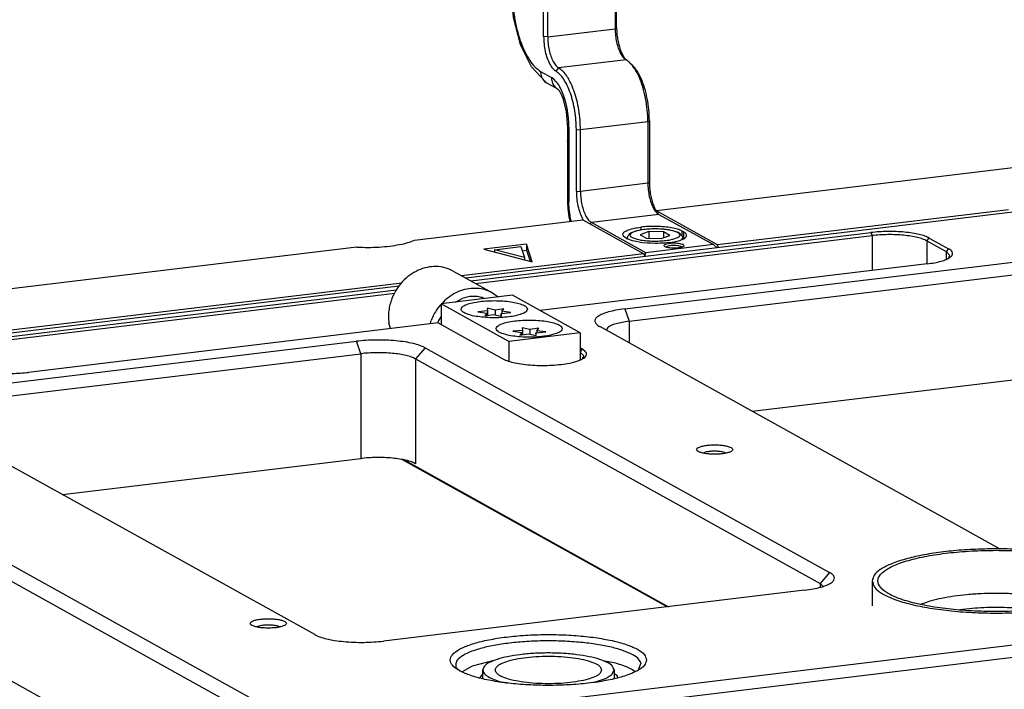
# Model space of a CAD drawing. Header units: inches. Extents: x -399 to 442, y -299 to 295.
# Tile 103 of 138: x 189 to 265, y 131 to 183. Entities that reach past the tile are written whole.
import ezdxf

# ---------------------------------------------------------------- set-up
doc = ezdxf.new("R2010")
doc.units = ezdxf.units.IN

# ---------------------------------------------------------------- blocks, each defined once
blk = doc.blocks.new('N2390-20305_plate__301', base_point=(133.244, 193.193))
at = {"color": 7, "linetype": 'Continuous'}
for p, q in [((372.356, 218.828), (297.903, 209.843)), ((297.891, 209.823), (297.903, 209.843)), ((303.819, 206.559), (297.903, 209.843)), ((331.983, 209.958), (303.819, 206.559)), ((274.481, 207.016), (290.788, 208.984)), ((290.788, 208.984), (296.705, 205.7)), ((268.894, 206.342), (222.566, 200.75)), ((285.316, 206.624), (281.215, 206.13)), ((281.215, 206.13), (285.892, 204.919)), ((282.245, 206.083), (284.793, 206.39)), ((285.151, 205.331), (282.245, 206.083)), ((282.245, 206.083), (282.245, 205.863)), ((284.793, 206.39), (285.151, 205.331)), ((284.925, 205.998), (285.316, 206.045)), ((285.316, 206.624), (285.316, 206.045)), ((285.892, 204.919), (285.316, 206.624)), ((285.316, 206.045), (285.677, 204.975)), ((303.916, 206.285), (303.819, 206.559)), ((296.705, 205.7), (279.045, 203.569)), ((285.151, 205.331), (285.151, 205.111)), ((296.705, 205.7), (296.801, 205.426)), ((273.253, 202.87), (229.389, 197.576))]:
    blk.add_line(p, q, dxfattribs=at)
blk.add_open_spline([(268.894, 206.342), (269.258, 206.329), (269.985, 206.305), (271.059, 206.342), (272.082, 206.429), (273.01, 206.573), (273.809, 206.749), (274.273, 206.934), (274.481, 207.016)], degree=3, knots=[0, 0, 0, 0, 1.09222, 2.180593, 3.220986, 4.171849, 4.996756, 5.66756, 5.66756, 5.66756, 5.66756], dxfattribs=at)
blk = doc.blocks.new('N2390-20305__302', base_point=(133.244, 193.193))
blk.add_blockref('N2390-20305_plate__301', (133.244, 193.193))
blk = doc.blocks.new('N2390-60305__303', base_point=(133.244, 185.122))
blk.add_blockref('N2390-20305__302', (133.244, 193.193))
blk = doc.blocks.new('0515-2034_M3x12_2__308', base_point=(280.618, 199.67))
at = {"color": 7, "linetype": 'Continuous'}
for p, q in [((282.281, 200.252), (281.535, 200.421)), ((281.535, 200.421), (281.556, 200.164)), ((283.129, 200.385), (282.281, 200.252)), ((282.281, 200.252), (282.281, 199.807)), ((282.937, 200.133), (283.129, 200.385)), ((281.556, 200.164), (280.618, 200.081)), ((280.618, 200.081), (281.486, 199.958)), ((281.486, 199.958), (281.294, 199.706)), ((281.294, 199.706), (282.142, 199.839)), ((281.486, 199.958), (281.486, 199.736)), ((281.556, 200.164), (281.556, 199.747)), ((282.142, 199.839), (282.888, 199.67)), ((282.867, 199.927), (283.805, 200.009)), ((282.888, 199.67), (282.867, 199.927)), ((282.867, 199.927), (282.867, 199.675)), ((283.805, 200.009), (282.937, 200.133)), ((282.937, 200.133), (282.937, 199.933))]:
    blk.add_line(p, q, dxfattribs=at)
blk = doc.blocks.new('0515-2034_M3x12_1__309', base_point=(283.999, 197.793))
at = {"color": 7, "linetype": 'Continuous'}
for p, q in [((284.937, 198.288), (283.999, 198.205)), ((285.662, 198.375), (284.916, 198.544)), ((284.916, 198.544), (284.937, 198.288)), ((284.937, 198.288), (284.937, 197.871)), ((286.51, 198.508), (285.662, 198.375)), ((285.662, 198.375), (285.662, 197.931)), ((286.318, 198.256), (286.51, 198.508)), ((283.999, 198.205), (284.867, 198.081)), ((284.867, 198.081), (284.675, 197.83)), ((284.675, 197.83), (285.523, 197.962)), ((284.867, 198.081), (284.867, 197.86)), ((285.523, 197.962), (286.269, 197.793)), ((286.248, 198.05), (287.186, 198.133)), ((286.269, 197.793), (286.248, 198.05)), ((286.248, 198.05), (286.248, 197.798)), ((287.186, 198.133), (286.318, 198.256)), ((286.318, 198.256), (286.318, 198.056))]:
    blk.add_line(p, q, dxfattribs=at)
blk = doc.blocks.new('screws__310', base_point=(186.796, 197.793))
for name, p in [('0515-2034_M3x12_2__308', (280.618, 199.67)), ('0515-2034_M3x12_1__309', (283.999, 197.793))]:
    blk.add_blockref(name, p)
blk = doc.blocks.new('6960-0041_1__314', base_point=(281.102, 164.081))
at = {"color": 7, "linetype": 'Continuous'}
for p, q in [((281.102, 164.591), (281.102, 165.43)), ((293.61, 165.029), (293.802, 165.43)), ((293.802, 165.43), (293.802, 164.615)), ((282.634, 164.359), (283.486, 164.164)), ((291.921, 164.264), (292.963, 164.614))]:
    blk.add_line(p, q, dxfattribs=at)
for points, knots in [([(293.802, 165.43), (293.76, 165.56), (293.656, 165.88), (293.099, 166.197), (292.358, 166.498), (291.353, 166.742), (290.167, 166.931), (288.843, 167.047), (287.452, 167.087), (286.06, 167.047), (284.736, 166.931), (283.551, 166.742), (282.546, 166.498), (281.804, 166.197), (281.248, 165.88), (281.144, 165.56), (281.102, 165.43)], [0, 0, 0, 0, 0.398865, 0.983015, 1.801203, 2.839804, 4.05962, 5.407267, 6.820875, 8.234484, 9.582131, 10.801947, 11.840547, 12.658736, 13.242885, 13.64175, 13.64175, 13.64175, 13.64175]), ([(292.602, 165.43), (292.561, 165.544), (292.46, 165.83), (291.94, 166.096), (291.252, 166.351), (290.326, 166.55), (289.247, 166.693), (288.061, 166.766), (286.842, 166.766), (285.657, 166.693), (284.575, 166.55), (283.656, 166.351), (282.951, 166.096), (282.472, 165.83), (282.234, 165.43), (282.472, 165.03), (282.951, 164.764), (283.656, 164.509), (284.575, 164.31), (285.657, 164.167), (286.842, 164.094), (288.061, 164.094), (289.247, 164.167), (290.326, 164.31), (291.252, 164.509), (291.94, 164.764), (292.46, 165.03), (292.561, 165.316), (292.602, 165.43)], [0, 0, 0, 0, 0.352347, 0.885349, 1.638568, 2.59198, 3.701395, 4.909296, 6.150824, 7.358726, 8.468139, 9.421553, 10.17477, 10.707773, 11.06012, 11.412467, 11.94547, 12.698687, 13.652101, 14.761515, 15.969416, 17.210944, 18.418845, 19.52826, 20.481672, 21.234891, 21.767893, 22.12024, 22.12024, 22.12024, 22.12024]), ([(281.102, 165.43), (281.126, 165.328), (281.184, 165.091), (281.534, 164.818), (282.016, 164.561), (282.412, 164.432), (282.634, 164.359)], [0, 0, 0, 0, 0.306634, 0.714537, 1.264168, 1.960049, 1.960049, 1.960049, 1.960049]), ([(292.963, 164.614), (293.093, 164.675), (293.327, 164.785), (293.523, 164.954), (293.61, 165.029)], [0, 0, 0, 0, 0.4286448, 0.7715021, 0.7715021, 0.7715021, 0.7715021])]:
    blk.add_open_spline(points, degree=3, knots=knots, dxfattribs=at)
blk = doc.blocks.new('plugs__315', base_point=(160.242, 164.081))
blk.add_blockref('6960-0041_1__314', (281.102, 164.081))
blk = doc.blocks.new('E6980-21791_2__319', base_point=(318.8, 170.937))
at = {"color": 7, "linetype": 'Continuous'}
for p, q in [((318.8, 174.042), (318.8, 171.628)), ((342.8, 174.042), (342.8, 171.628))]:
    blk.add_line(p, q, dxfattribs=at)
at = {"color": 1, "linetype": 'Continuous'}
for p, q in [((323.646, 171.823), (323.541, 171.773)), ((338.061, 171.775), (337.987, 171.81)), ((328.478, 171.385), (327.287, 171.241)), ((334.327, 171.241), (333, 171.394))]:
    blk.add_line(p, q, dxfattribs=at)
at = {"color": 7, "linetype": 'Continuous'}
for points, knots in [([(329.338, 177.125), (328.63, 177.093), (327.252, 177.031), (325.267, 176.816), (323.46, 176.521), (321.893, 176.147), (320.6, 175.712), (319.653, 175.223), (318.963, 174.699), (318.849, 174.239), (318.8, 174.042)], [0, 0, 0, 0, 2.124372, 4.139807, 5.986407, 7.61165, 8.974043, 10.049179, 10.843947, 11.436688, 11.436688, 11.436688, 11.436688]), ([(342.25, 174.042), (342.186, 174.261), (342.029, 174.789), (341.151, 175.339), (339.97, 175.856), (338.366, 176.293), (336.454, 176.644), (334.292, 176.887), (331.982, 177.011), (329.619, 177.011), (327.308, 176.887), (325.148, 176.644), (323.232, 176.293), (321.638, 175.856), (320.431, 175.339), (319.615, 174.789), (319.241, 174.042), (319.615, 173.296), (320.431, 172.746), (321.638, 172.229), (323.232, 171.792), (325.148, 171.441), (327.308, 171.198), (329.619, 171.074), (331.982, 171.074), (334.292, 171.198), (336.454, 171.441), (338.366, 171.792), (339.97, 172.229), (341.151, 172.746), (342.029, 173.296), (342.186, 173.824), (342.25, 174.042)], [0, 0, 0, 0, 0.665008, 1.610693, 2.922303, 4.58886, 6.559346, 8.760572, 11.105507, 13.499208, 15.844142, 18.045369, 20.015854, 21.682412, 22.994021, 23.939707, 24.604715, 25.269722, 26.215408, 27.527017, 29.193575, 31.164061, 33.365287, 35.710221, 38.103923, 40.448857, 42.650083, 44.62057, 46.287126, 47.598736, 48.544421, 49.209429, 49.209429, 49.209429, 49.209429]), ([(342.8, 174.042), (342.731, 174.274), (342.562, 174.835), (341.623, 175.415), (340.363, 175.961), (338.65, 176.419), (336.611, 176.786), (334.311, 177.034), (331.858, 177.165), (330.183, 177.139), (329.338, 177.125)], [0, 0, 0, 0, 0.705154, 1.712317, 3.111384, 4.88898, 6.988876, 9.331092, 11.8209, 14.355301, 14.355301, 14.355301, 14.355301]), ([(318.8, 174.042), (318.859, 173.829), (318.999, 173.319), (319.809, 172.765), (320.909, 172.247), (322.407, 171.797), (324.206, 171.424), (326.261, 171.147), (328.486, 170.975), (330.8, 170.917), (333.115, 170.975), (335.34, 171.147), (337.394, 171.424), (339.194, 171.797), (340.692, 172.247), (341.792, 172.765), (342.602, 173.319), (342.742, 173.829), (342.8, 174.042)], [0, 0, 0, 0, 0.648306, 1.545953, 2.778035, 4.342844, 6.201851, 8.296251, 10.554296, 12.896141, 15.237985, 17.49603, 19.59043, 21.449438, 23.014247, 24.246328, 25.143975, 25.792281, 25.792281, 25.792281, 25.792281])]:
    blk.add_open_spline(points, degree=3, knots=knots, dxfattribs=at)
at = {"color": 1, "linetype": 'Continuous'}
for points, knots in [([(330.733, 172.837), (330.266, 172.83), (329.346, 172.817), (327.997, 172.723), (326.725, 172.579), (325.564, 172.379), (324.542, 172.145), (323.928, 171.924), (323.646, 171.823)], [0, 0, 0, 0, 1.399827, 2.762236, 4.052779, 5.239489, 6.294226, 7.194363, 7.194363, 7.194363, 7.194363]), ([(337.987, 171.81), (337.7, 171.914), (337.075, 172.142), (336.03, 172.381), (334.842, 172.584), (333.537, 172.729), (332.155, 172.822), (331.211, 172.832), (330.733, 172.837)], [0, 0, 0, 0, 0.915647, 1.993442, 3.209226, 4.532805, 5.92984, 7.363338, 7.363338, 7.363338, 7.363338]), ([(333, 171.394), (332.627, 171.417), (331.873, 171.464), (330.737, 171.48), (329.603, 171.46), (328.851, 171.41), (328.478, 171.385)], [0, 0, 0, 0, 1.122365, 2.265208, 3.406843, 4.525611, 4.525611, 4.525611, 4.525611])]:
    blk.add_open_spline(points, degree=3, knots=knots, dxfattribs=at)
blk = doc.blocks.new('bushings__322', base_point=(197.941, 170.937))
blk.add_blockref('E6980-21791_2__319', (318.8, 170.937))
blk = doc.blocks.new('23796-0S111__339', base_point=(276.78, 195.324))
at = {"color": 7, "linetype": 'Continuous'}
for p, q in [((283.965, 201.689), (277.077, 200.858)), ((278.451, 201.024), (279.099, 201.372)), ((281.07, 201.453), (281.279, 201.365)), ((290.516, 198.053), (283.965, 201.689)), ((277.077, 200.858), (277.077, 198.843)), ((283.628, 197.222), (277.077, 200.858)), ((276.824, 199.164), (277.077, 199.591)), ((276.78, 199.008), (276.824, 199.164)), ((290.516, 198.053), (283.628, 197.222)), ((290.516, 198.053), (290.516, 195.454)), ((283.628, 197.222), (283.628, 195.324))]:
    blk.add_line(p, q, dxfattribs=at)
for points, knots in [([(285.412, 200.335), (285.381, 200.412), (285.304, 200.609), (284.928, 200.779), (284.436, 200.946), (283.778, 201.067), (283.023, 201.146), (282.211, 201.172), (281.4, 201.146), (280.643, 201.067), (279.991, 200.946), (279.485, 200.779), (279.141, 200.609), (278.961, 200.335), (279.141, 200.061), (279.485, 199.891), (279.991, 199.725), (280.643, 199.603), (281.4, 199.524), (282.211, 199.498), (283.023, 199.524), (283.778, 199.603), (284.436, 199.725), (284.928, 199.891), (285.304, 200.061), (285.381, 200.258), (285.412, 200.335)], [0, 0, 0, 0, 0.240498, 0.617454, 1.154144, 1.829828, 2.60603, 3.434731, 4.263433, 5.039635, 5.715319, 6.252009, 6.628965, 6.869463, 7.109961, 7.486917, 8.023607, 8.699291, 9.475493, 10.304194, 11.132896, 11.909098, 12.584782, 13.121472, 13.498428, 13.738926, 13.738926, 13.738926, 13.738926]), ([(281.07, 201.453), (280.911, 201.492), (280.591, 201.57), (280.092, 201.584), (279.587, 201.527), (279.263, 201.424), (279.099, 201.372)], [0, 0, 0, 0, 0.48918, 0.985169, 1.489996, 2.004828, 2.004828, 2.004828, 2.004828]), ([(288.792, 198.459), (288.762, 198.535), (288.685, 198.733), (288.309, 198.903), (287.817, 199.069), (287.159, 199.19), (286.404, 199.269), (285.592, 199.296), (284.781, 199.269), (284.024, 199.19), (283.372, 199.069), (282.866, 198.903), (282.522, 198.733), (282.342, 198.459), (282.522, 198.184), (282.866, 198.014), (283.372, 197.848), (284.024, 197.727), (284.781, 197.648), (285.592, 197.621), (286.404, 197.648), (287.159, 197.727), (287.817, 197.848), (288.309, 198.014), (288.685, 198.184), (288.762, 198.382), (288.792, 198.459)], [0, 0, 0, 0, 0.240498, 0.617454, 1.154144, 1.829828, 2.60603, 3.434731, 4.263433, 5.039635, 5.715319, 6.252009, 6.628965, 6.869463, 7.109961, 7.486917, 8.023607, 8.699291, 9.475493, 10.304194, 11.132896, 11.909098, 12.584782, 13.121472, 13.498428, 13.738926, 13.738926, 13.738926, 13.738926])]:
    blk.add_open_spline(points, degree=3, knots=knots, dxfattribs=at)
blk = doc.blocks.new('bearing_HK0509__340', base_point=(271.95, 198.453))
at = {"color": 7, "linetype": 'Continuous'}
for p, q in [((278.225, 204.024), (282.029, 201.913)), ((277.154, 200.867), (277.493, 201.245)), ((282.029, 201.913), (282.584, 201.522)), ((276.681, 200.339), (277.077, 200.781)), ((276.018, 198.92), (276.104, 199.258)), ((272.152, 198.453), (272.001, 199.01))]:
    blk.add_line(p, q, dxfattribs=at)
for points, knots in [([(278.225, 204.024), (277.967, 204.144), (277.447, 204.385), (276.577, 204.495), (275.691, 204.412), (274.823, 204.126), (274.012, 203.654), (273.3, 203.019), (272.701, 202.254), (272.434, 201.665), (272.301, 201.37)], [0, 0, 0, 0, 0.849821, 1.711122, 2.592898, 3.499935, 4.432201, 5.385213, 6.35107, 7.319856, 7.319856, 7.319856, 7.319856]), ([(282.029, 201.913), (281.794, 202.023), (281.323, 202.246), (280.538, 202.372), (279.733, 202.339), (278.934, 202.132), (278.166, 201.775), (277.719, 201.423), (277.493, 201.245)], [0, 0, 0, 0, 0.774456, 1.557673, 2.356823, 3.176314, 4.017255, 4.877515, 4.877515, 4.877515, 4.877515]), ([(272.301, 201.37), (272.233, 201.177), (272.099, 200.794), (271.991, 200.197), (271.946, 199.6), (271.983, 199.205), (272.001, 199.01)], [0, 0, 0, 0, 0.610644, 1.215848, 1.813512, 2.402025, 2.402025, 2.402025, 2.402025]), ([(276.681, 200.339), (276.569, 200.168), (276.344, 199.825), (276.184, 199.447), (276.104, 199.258)], [0, 0, 0, 0, 0.614005, 1.227644, 1.227644, 1.227644, 1.227644])]:
    blk.add_open_spline(points, degree=3, knots=knots, dxfattribs=at)
blk = doc.blocks.new('bearing_assy2_1__341', base_point=(271.95, 195.324))
for name, p in [('bearing_HK0509__340', (271.95, 198.453)), ('23796-0S111__339', (276.78, 195.324))]:
    blk.add_blockref(name, p)
blk = doc.blocks.new('bearings__349', base_point=(94.15, 152.053))
blk.add_blockref('bearing_assy2_1__341', (271.95, 195.324))
blk = doc.blocks.new('E6980-24110__350', base_point=(64.875, 148.295))
at = {"color": 7, "linetype": 'Continuous'}
for p, q in [((66.156, 269.559), (262.927, 160.344)), ((65.249, 268.484), (262.02, 159.268)), ((332.406, 209.723), (279.468, 203.334)), ((279.933, 203.076), (318.678, 207.752)), ((280.396, 202.819), (318.783, 207.452)), ((324.099, 206.951), (325.959, 205.919)), ((324.326, 207.22), (326.185, 206.188)), ((326.33, 205.527), (325.959, 205.919)), ((294.835, 200.366), (335.619, 205.288)), ((326.187, 205.287), (326.33, 205.527)), ((324.129, 204.726), (286.644, 200.202)), ((295.258, 199.165), (336.042, 204.087)), ((272.966, 202.55), (229.812, 197.341)), ((231.672, 197.252), (272.749, 202.209)), ((231.778, 196.952), (272.57, 201.875)), ((276.775, 199.011), (237.124, 194.226)), ((276.775, 199.011), (283.051, 195.528)), ((331.193, 177.123), (292.417, 198.646)), ((293.19, 198.581), (293.027, 198.307)), ((228.077, 192.309), (268.861, 197.231)), ((275.505, 196.605), (314.674, 174.865)), ((290.754, 196.458), (290.516, 196.59)), ((228.499, 191.108), (269.283, 196.03)), ((274.599, 195.529), (313.767, 173.79)), ((290.516, 196.196), (290.528, 196.189)), ((290.899, 195.796), (290.528, 196.189)), ((290.756, 195.557), (290.899, 195.796)), ((307.165, 190.46), (336.042, 193.945)), ((266.913, 159.968), (539.893, 192.914)), ((540.316, 191.713), (267.336, 158.768)), ((264.827, 168.849), (225.658, 190.589)), ((193.218, 187.797), (262.02, 149.609)), ((240.407, 182.403), (269.283, 185.888)), ((302.624, 186.491), (302.434, 186.41)), ((304.659, 186.416), (304.39, 186.511)), ((298.953, 171.54), (273.316, 185.77)), ((273.538, 185.735), (299.084, 171.555)), ((314.018, 173.524), (313.767, 173.79)), ((312.255, 173.145), (271.471, 168.223)), ((261.447, 169.595), (261.178, 169.69)), ((259.412, 169.67), (259.222, 169.589)), ((282.283, 166.371), (280.079, 165.8)), ((293.816, 166.111), (292.869, 166.283)), ((296.221, 165.533), (296.417, 166.116)), ((278.486, 165.71), (278.858, 165.351)), ((280.079, 165.8), (279.105, 165.259)), ((281.102, 165.098), (280.767, 164.651)), ((294.126, 164.863), (293.802, 165.043)), ((295.776, 165.287), (295.608, 165.449)), ((294.137, 164.702), (294.126, 164.863))]:
    blk.add_line(p, q, dxfattribs=at)
at = {"color": 1, "linetype": 'Continuous'}
for p, q in [((318.678, 207.752), (318.783, 207.452)), ((318.783, 207.452), (318.783, 204.081)), ((324.099, 206.951), (324.326, 207.22)), ((324.099, 206.951), (324.099, 204.723)), ((326.185, 206.188), (325.959, 205.919)), ((325.959, 205.919), (325.959, 205.19)), ((294.835, 200.366), (295.258, 199.165)), ((295.258, 199.165), (295.258, 197.069)), ((269.283, 196.03), (268.861, 197.231)), ((275.505, 196.605), (274.599, 195.529)), ((290.528, 196.189), (290.754, 196.458)), ((269.283, 196.03), (269.283, 185.888)), ((274.599, 195.529), (274.599, 185.387)), ((290.528, 196.189), (290.528, 195.459)), ((314.674, 174.865), (313.767, 173.79)), ((313.767, 173.79), (313.767, 173.432))]:
    blk.add_line(p, q, dxfattribs=at)
at = {"color": 7, "linetype": 'Continuous'}
for points, knots in [([(324.326, 207.22), (324.186, 207.286), (323.871, 207.434), (323.314, 207.581), (322.654, 207.708), (321.911, 207.798), (321.113, 207.85), (320.291, 207.861), (319.475, 207.834), (318.939, 207.779), (318.678, 207.752)], [0, 0, 0, 0, 0.463209, 1.042054, 1.720971, 2.477939, 3.286773, 4.118763, 4.944109, 5.73332, 5.73332, 5.73332, 5.73332]), ([(324.099, 206.951), (323.967, 207.013), (323.671, 207.152), (323.147, 207.291), (322.526, 207.411), (321.826, 207.495), (321.075, 207.544), (320.301, 207.554), (319.534, 207.529), (319.03, 207.477), (318.783, 207.452)], [0, 0, 0, 0, 0.435962, 0.980757, 1.619738, 2.332178, 3.093434, 3.876483, 4.653279, 5.396066, 5.396066, 5.396066, 5.396066]), ([(324.129, 204.726), (324.369, 204.759), (324.819, 204.821), (325.434, 204.962), (325.935, 205.126), (326.301, 205.313), (326.543, 205.517), (326.612, 205.785), (326.45, 206.027), (326.283, 206.129), (326.185, 206.188)], [0, 0, 0, 0, 0.725305, 1.362147, 1.891015, 2.300442, 2.594408, 2.814459, 3.058251, 3.401435, 3.401435, 3.401435, 3.401435]), ([(294.835, 200.366), (294.554, 200.327), (294.024, 200.254), (293.301, 200.089), (292.711, 199.895), (292.281, 199.675), (291.995, 199.435), (291.915, 199.12), (292.105, 198.835), (292.302, 198.716), (292.417, 198.646)], [0, 0, 0, 0, 0.8533, 1.602526, 2.224723, 2.706402, 3.052244, 3.311128, 3.597943, 4.001688, 4.001688, 4.001688, 4.001688]), ([(295.258, 199.165), (295.032, 199.134), (294.609, 199.077), (294.031, 198.942), (293.556, 198.794), (293.301, 198.646), (293.19, 198.581)], [0, 0, 0, 0, 0.682641, 1.282023, 1.779781, 2.165124, 2.165124, 2.165124, 2.165124]), ([(275.505, 196.605), (275.341, 196.682), (274.97, 196.856), (274.315, 197.029), (273.539, 197.179), (272.664, 197.284), (271.726, 197.346), (270.758, 197.358), (269.799, 197.327), (269.169, 197.262), (268.861, 197.231)], [0, 0, 0, 0, 0.544952, 1.225946, 2.024672, 2.915222, 3.866792, 4.845604, 5.816599, 6.745083, 6.745083, 6.745083, 6.745083]), ([(283.051, 195.528), (283.214, 195.453), (283.587, 195.282), (284.251, 195.125), (285.038, 194.993), (285.92, 194.914), (286.85, 194.884), (287.783, 194.907), (288.672, 194.983), (289.474, 195.106), (290.149, 195.268), (290.668, 195.468), (291.02, 195.678), (291.199, 195.973), (291.052, 196.282), (290.865, 196.392), (290.754, 196.458)], [0, 0, 0, 0, 0.538924, 1.226431, 2.036975, 2.935238, 3.880047, 4.827333, 5.732878, 6.555048, 7.25771, 7.813966, 8.213372, 8.484919, 8.747693, 9.130302, 9.130302, 9.130302, 9.130302]), ([(274.599, 195.529), (274.467, 195.591), (274.171, 195.73), (273.647, 195.869), (273.026, 195.989), (272.326, 196.073), (271.575, 196.122), (270.801, 196.132), (270.034, 196.107), (269.53, 196.055), (269.283, 196.03)], [0, 0, 0, 0, 0.435962, 0.980757, 1.619738, 2.332178, 3.093434, 3.876483, 4.653279, 5.396066, 5.396066, 5.396066, 5.396066]), ([(231.476, 194.758), (231.616, 194.692), (231.931, 194.544), (232.488, 194.397), (233.147, 194.27), (233.891, 194.18), (234.689, 194.128), (235.511, 194.117), (236.327, 194.144), (236.862, 194.199), (237.124, 194.226)], [0, 0, 0, 0, 0.463209, 1.042054, 1.720971, 2.477939, 3.286773, 4.118763, 4.944109, 5.73332, 5.73332, 5.73332, 5.73332]), ([(305.295, 186.755), (305.275, 186.801), (305.223, 186.922), (304.981, 187.017), (304.668, 187.112), (304.254, 187.175), (303.789, 187.21), (303.302, 187.21), (302.836, 187.175), (302.425, 187.112), (302.102, 187.017), (301.883, 186.922), (301.762, 186.755), (301.883, 186.589), (302.102, 186.493), (302.425, 186.398), (302.836, 186.335), (303.302, 186.301), (303.789, 186.301), (304.254, 186.335), (304.668, 186.398), (304.981, 186.493), (305.223, 186.589), (305.275, 186.709), (305.295, 186.755)], [0, 0, 0, 0, 0.145974, 0.383812, 0.72424, 1.149027, 1.62833, 2.126432, 2.605735, 3.030522, 3.370949, 3.608789, 3.754762, 3.900735, 4.138574, 4.479001, 4.903789, 5.383092, 5.881194, 6.360497, 6.785284, 7.125711, 7.36355, 7.509524, 7.509524, 7.509524, 7.509524]), ([(274.599, 185.387), (274.467, 185.449), (274.171, 185.588), (273.647, 185.727), (273.026, 185.846), (272.326, 185.931), (271.575, 185.98), (270.801, 185.99), (270.034, 185.965), (269.53, 185.913), (269.283, 185.888)], [0, 0, 0, 0, 0.435962, 0.980757, 1.619738, 2.332178, 3.093434, 3.876483, 4.653279, 5.396066, 5.396066, 5.396066, 5.396066]), ([(303.973, 186.576), (303.853, 186.585), (303.612, 186.601), (303.256, 186.591), (302.924, 186.561), (302.718, 186.513), (302.624, 186.491)], [0, 0, 0, 0, 0.359885, 0.725241, 1.066791, 1.357832, 1.357832, 1.357832, 1.357832]), ([(304.39, 186.511), (304.325, 186.525), (304.187, 186.554), (304.047, 186.569), (303.973, 186.576)], [0, 0, 0, 0, 0.1996818, 0.4223197, 0.4223197, 0.4223197, 0.4223197]), ([(312.255, 173.145), (312.537, 173.184), (313.067, 173.256), (313.79, 173.422), (314.379, 173.615), (314.81, 173.835), (315.095, 174.076), (315.175, 174.391), (314.985, 174.676), (314.789, 174.795), (314.674, 174.865)], [0, 0, 0, 0, 0.8533, 1.602526, 2.224723, 2.706402, 3.052244, 3.311128, 3.597943, 4.001688, 4.001688, 4.001688, 4.001688]), ([(262.083, 169.934), (262.063, 169.98), (262.011, 170.101), (261.769, 170.196), (261.456, 170.291), (261.042, 170.354), (260.576, 170.389), (260.09, 170.389), (259.624, 170.354), (259.213, 170.291), (258.89, 170.196), (258.671, 170.101), (258.55, 169.934), (258.671, 169.768), (258.89, 169.672), (259.213, 169.577), (259.624, 169.514), (260.09, 169.48), (260.576, 169.48), (261.042, 169.514), (261.456, 169.577), (261.769, 169.672), (262.011, 169.768), (262.063, 169.888), (262.083, 169.934)], [0, 0, 0, 0, 0.145974, 0.383812, 0.72424, 1.149027, 1.62833, 2.126432, 2.605735, 3.030522, 3.370949, 3.608789, 3.754762, 3.900735, 4.138574, 4.479001, 4.903789, 5.383092, 5.881194, 6.360497, 6.785284, 7.125711, 7.36355, 7.509524, 7.509524, 7.509524, 7.509524]), ([(260.761, 169.755), (260.641, 169.764), (260.4, 169.78), (260.044, 169.77), (259.712, 169.74), (259.506, 169.692), (259.412, 169.67)], [0, 0, 0, 0, 0.359888, 0.725248, 1.066801, 1.357844, 1.357844, 1.357844, 1.357844]), ([(261.178, 169.69), (261.113, 169.704), (260.975, 169.733), (260.835, 169.748), (260.761, 169.755)], [0, 0, 0, 0, 0.1996821, 0.4223206, 0.4223206, 0.4223206, 0.4223206]), ([(264.827, 168.849), (264.991, 168.772), (265.362, 168.598), (266.017, 168.425), (266.793, 168.275), (267.668, 168.17), (268.606, 168.108), (269.574, 168.095), (270.533, 168.127), (271.163, 168.191), (271.471, 168.223)], [0, 0, 0, 0, 0.544952, 1.225946, 2.024672, 2.915222, 3.866792, 4.845604, 5.816599, 6.745083, 6.745083, 6.745083, 6.745083]), ([(296.952, 166.396), (296.898, 166.577), (296.768, 167.015), (296.039, 167.472), (295.06, 167.901), (293.729, 168.263), (292.142, 168.554), (290.349, 168.756), (288.432, 168.859), (286.472, 168.859), (284.554, 168.756), (282.762, 168.554), (281.172, 168.263), (279.85, 167.901), (278.849, 167.472), (278.171, 167.015), (277.861, 166.396), (278.171, 165.776), (278.849, 165.32), (279.85, 164.891), (281.172, 164.529), (282.762, 164.237), (284.554, 164.036), (286.472, 163.933), (288.432, 163.933), (290.349, 164.036), (292.142, 164.237), (293.729, 164.529), (295.06, 164.891), (296.039, 165.32), (296.768, 165.776), (296.898, 166.215), (296.952, 166.396)], [0, 0, 0, 0, 0.551754, 1.336383, 2.424618, 3.807351, 5.442252, 7.268597, 9.214176, 11.200216, 13.145795, 14.97214, 16.607041, 17.989774, 19.078009, 19.862639, 20.414392, 20.966145, 21.750775, 22.83901, 24.221743, 25.856644, 27.682989, 29.628568, 31.614608, 33.560187, 35.386532, 37.021433, 38.404166, 39.492401, 40.277031, 40.828784, 40.828784, 40.828784, 40.828784]), ([(296.417, 166.116), (296.319, 166.275), (296.081, 166.659), (295.359, 167.044), (294.405, 167.418), (293.173, 167.729), (291.733, 167.979), (290.127, 168.152), (288.42, 168.244), (286.676, 168.248), (284.962, 168.167), (283.343, 168.002), (281.879, 167.76), (280.629, 167.454), (279.623, 167.091), (278.923, 166.695), (278.443, 166.226), (278.473, 165.868), (278.486, 165.71)], [0, 0, 0, 0, 0.554302, 1.336402, 2.373614, 3.649926, 5.128764, 6.761193, 8.490299, 10.254511, 11.990614, 13.636707, 15.135204, 16.4361, 17.501155, 18.31139, 18.887146, 19.344161, 19.344161, 19.344161, 19.344161]), ([(295.608, 165.449), (295.35, 165.573), (294.773, 165.851), (294.156, 166.019), (293.816, 166.111)], [0, 0, 0, 0, 0.859611, 1.914896, 1.914896, 1.914896, 1.914896])]:
    blk.add_open_spline(points, degree=3, knots=knots, dxfattribs=at)
blk = doc.blocks.new('E6980-64110__351', base_point=(64.875, 148.295))
for name, p in [('E6980-24110__350', (64.875, 148.295)), ('bearings__349', (94.15, 152.053)), ('plugs__315', (160.242, 164.081)), ('bushings__322', (197.941, 170.937)), ('screws__310', (186.796, 197.793))]:
    blk.add_blockref(name, p)
blk = doc.blocks.new('0515-0773_2__356', base_point=(295.069, 206.892))
at = {"color": 7, "linetype": 'Continuous'}
for p, q in [((295.561, 207.781), (295.783, 207.865)), ((295.783, 207.865), (295.92, 207.924)), ((295.92, 207.924), (296.72, 208.074)), ((297.159, 207.852), (296.331, 207.546)), ((296.72, 208.074), (297.661, 208.134)), ((298.597, 207.819), (297.159, 207.852)), ((297.159, 207.852), (297.159, 207.202)), ((297.661, 208.134), (298.617, 208.096)), ((298.597, 207.819), (298.597, 207.255)), ((299.207, 207.481), (298.597, 207.819)), ((298.617, 208.096), (299.457, 207.965)), ((299.457, 207.965), (300.002, 207.781)), ((295.069, 207.224), (295.129, 207.34)), ((295.069, 207.175), (295.069, 207.224)), ((295.129, 207.34), (295.148, 207.39)), ((295.148, 207.39), (295.236, 207.506)), ((295.236, 207.506), (295.347, 207.671)), ((295.347, 207.671), (295.415, 207.71)), ((295.415, 207.71), (295.561, 207.781)), ((296.331, 207.546), (296.941, 207.207)), ((296.941, 207.207), (298.379, 207.175)), ((298.379, 207.175), (299.207, 207.481)), ((300.002, 207.781), (300.087, 207.745)), ((300.087, 207.745), (300.413, 207.39)), ((300.413, 207.39), (300.458, 207.3)), ((300.458, 207.3), (300.469, 207.224)), ((300.469, 207.109), (300.469, 207.224))]:
    blk.add_line(p, q, dxfattribs=at)
at = {"color": 1, "linetype": 'Continuous'}
for p, q in [((295.071, 207.193), (295.111, 207.151)), ((300.359, 207.062), (300.469, 207.224))]:
    blk.add_line(p, q, dxfattribs=at)
blk.add_open_spline([(300.169, 207.513), (300.146, 207.571), (300.088, 207.719), (299.806, 207.847), (299.437, 207.971), (298.944, 208.062), (298.378, 208.122), (297.769, 208.141), (297.16, 208.122), (296.593, 208.062), (296.103, 207.971), (295.724, 207.847), (295.466, 207.719), (295.331, 207.513), (295.466, 207.308), (295.724, 207.18), (296.103, 207.056), (296.593, 206.965), (297.16, 206.905), (297.769, 206.886), (298.378, 206.905), (298.944, 206.965), (299.437, 207.056), (299.806, 207.18), (300.088, 207.308), (300.146, 207.456), (300.169, 207.513)], degree=3, knots=[0, 0, 0, 0, 0.180373, 0.463091, 0.865608, 1.372371, 1.954523, 2.576049, 3.197575, 3.779726, 4.286489, 4.689006, 4.971724, 5.152097, 5.332471, 5.615188, 6.017705, 6.524469, 7.10662, 7.728146, 8.349672, 8.931823, 9.438587, 9.841104, 10.123821, 10.304194, 10.304194, 10.304194, 10.304194], dxfattribs=at)
at = {"color": 7, "linetype": 'Continuous'}
blk.add_open_spline([(295.069, 207.224), (295.069, 207.219), (295.069, 207.208), (295.071, 207.198), (295.071, 207.193)], degree=3, knots=[0, 0, 0, 0, 0.01525849, 0.03061762, 0.03061762, 0.03061762, 0.03061762], dxfattribs=at)
blk = doc.blocks.new('N2390-20306_3__371', base_point=(283.803, 205.486))
at = {"color": 7, "linetype": 'Continuous'}
for p, q in [((286.844, 242.235), (286.87, 242.241)), ((289.543, 242.564), (286.87, 242.241)), ((290.083, 242.443), (290.674, 242.115)), ((288.001, 241.792), (287.409, 242.12)), ((290.674, 242.115), (288.001, 241.792)), ((288.001, 241.792), (289.311, 238.07)), ((291.984, 238.393), (290.674, 242.115)), ((291.984, 238.393), (289.311, 238.07)), ((291.984, 235.785), (291.984, 238.393)), ((289.311, 238.07), (289.311, 235.462)), ((286.944, 235.291), (289.142, 235.556)), ((287.385, 235.23), (289.311, 235.462)), ((289.142, 235.556), (289.311, 235.462)), ((291.984, 235.899), (294.013, 236.144)), ((291.984, 235.785), (293.91, 236.018)), ((293.91, 236.018), (294.055, 236.121)), ((293.91, 236.018), (293.91, 227.469)), ((294.055, 236.121), (294.013, 236.144)), ((294.055, 227.572), (294.055, 236.121)), ((286.733, 234.925), (286.944, 235.291)), ((286.733, 232.8), (286.733, 234.925)), ((286.986, 235.268), (286.944, 235.291)), ((287.385, 235.23), (286.986, 235.268)), ((286.986, 226.719), (286.986, 235.268)), ((287.385, 226.682), (287.385, 235.23)), ((283.893, 232.713), (283.803, 232.581)), ((284.029, 232.771), (283.893, 232.713)), ((284.669, 232.932), (284.358, 232.873)), ((284.669, 232.932), (285.507, 233.034)), ((285.507, 233.034), (285.507, 233.249)), ((285.507, 233.034), (286.694, 232.375)), ((283.803, 232.581), (283.803, 231.315)), ((283.943, 232.417), (285.887, 231.338)), ((283.806, 231.292), (283.803, 231.315)), ((283.838, 231.08), (283.806, 231.292)), ((283.896, 230.739), (283.838, 231.08)), ((284.074, 228.56), (283.896, 230.739)), ((284.745, 225.949), (284.074, 228.56)), ((285.398, 224.61), (284.745, 225.949)), ((285.811, 223.783), (285.398, 224.61)), ((294.902, 224.513), (294.786, 224.668)), ((295.337, 224.188), (295.587, 223.947)), ((287.101, 222.394), (285.811, 223.783)), ((287.266, 222.249), (287.101, 222.394)), ((287.251, 222.243), (287.305, 222.21)), ((287.305, 222.21), (287.266, 222.249)), ((287.767, 221.954), (287.305, 222.21)), ((287.851, 221.909), (287.767, 221.954)), ((288.363, 221.623), (287.851, 221.909)), ((288.336, 221.635), (288.374, 221.614)), ((288.393, 221.578), (288.336, 221.635)), ((288.374, 221.614), (288.395, 221.605)), ((288.531, 221.456), (288.393, 221.578)), ((288.77, 220.943), (288.531, 221.456)), ((288.91, 220.635), (288.77, 220.943)), ((289.201, 219.431), (288.91, 220.635)), ((289.299, 218.281), (289.201, 219.431)), ((297.08, 218.465), (297.08, 212.515)), ((297.225, 218.569), (297.225, 212.618)), ((289.3, 218.101), (289.299, 218.281)), ((289.303, 217.358), (289.299, 216.57)), ((289.3, 218.101), (289.303, 217.358)), ((290.156, 211.765), (290.156, 217.715)), ((290.555, 211.728), (290.555, 217.678)), ((289.299, 216.57), (289.302, 215.656)), ((289.302, 215.656), (289.303, 215.585)), ((289.303, 215.585), (289.313, 215.164)), ((289.313, 215.164), (289.313, 212.096)), ((289.302, 211.82), (289.3, 210.856)), ((289.303, 211.887), (289.302, 211.82)), ((289.313, 212.096), (289.303, 211.887)), ((289.307, 210.924), (289.3, 210.856)), ((289.3, 210.856), (289.309, 210.713)), ((289.3, 210.856), (289.302, 210.847)), ((289.309, 210.713), (289.314, 210.646)), ((289.314, 210.646), (289.336, 210.081)), ((289.336, 210.081), (289.435, 209.281)), ((297.956, 209.714), (298.072, 209.56)), ((289.435, 209.281), (289.528, 208.832)), ((290.748, 209.095), (290.826, 208.963)), ((298.137, 209.514), (303.419, 206.582)), ((296.894, 205.794), (291.611, 208.726)), ((294.768, 207.776), (294.94, 207.898)), ((294.94, 207.898), (295.054, 207.955)), ((295.054, 207.955), (295.114, 207.981)), ((295.114, 207.981), (295.336, 208.062)), ((295.336, 208.062), (295.482, 208.105)), ((295.482, 208.105), (295.681, 208.155)), ((295.681, 208.155), (295.92, 208.204)), ((295.92, 208.204), (296.022, 208.222)), ((296.022, 208.222), (296.395, 208.276)), ((300.551, 207.806), (300.382, 207.9)), ((294.663, 207.584), (294.694, 207.683)), ((294.668, 207.527), (294.663, 207.584)), ((294.697, 207.455), (294.668, 207.527)), ((294.694, 207.683), (294.713, 207.713)), ((294.758, 207.378), (294.697, 207.455)), ((294.713, 207.713), (294.768, 207.776)), ((294.792, 207.347), (294.758, 207.378)), ((294.944, 207.244), (294.792, 207.347)), ((294.944, 207.244), (295.113, 207.15)), ((295.321, 207.054), (295.113, 207.15)), ((295.39, 207.027), (295.321, 207.054)), ((295.58, 206.965), (295.39, 207.027)), ((295.773, 206.914), (295.58, 206.965)), ((295.939, 206.876), (295.773, 206.914)), ((296.251, 206.818), (295.939, 206.876)), ((296.351, 206.803), (296.251, 206.818)), ((296.574, 206.773), (296.351, 206.803)), ((297.045, 206.729), (296.574, 206.773)), ((303.419, 206.582), (296.894, 205.794)), ((297.289, 206.715), (297.045, 206.729)), ((297.405, 206.71), (297.289, 206.715)), ((297.786, 206.702), (297.405, 206.71)), ((298.008, 206.703), (297.786, 206.702)), ((298.283, 206.711), (298.008, 206.703)), ((298.582, 206.726), (298.283, 206.711)), ((298.701, 206.735), (298.582, 206.726)), ((299.1, 206.775), (298.701, 206.735)), ((298.851, 206.343), (298.85, 206.342)), ((300.366, 206.34), (300.346, 206.36)), ((303.419, 206.582), (303.798, 206.271)), ((296.78, 205.486), (296.894, 205.794))]:
    blk.add_line(p, q, dxfattribs=at)
at = {"color": 1, "linetype": 'Continuous'}
for p, q in [((287.409, 242.12), (290.083, 242.443)), ((283.943, 231.151), (283.943, 232.417)), ((283.814, 231.268), (283.943, 231.151)), ((286.295, 231.387), (285.887, 231.338)), ((287.385, 226.682), (293.91, 227.469)), ((293.91, 227.469), (294.055, 227.572)), ((287.385, 226.682), (286.986, 226.719)), ((294.967, 224.468), (288.441, 223.68)), ((286.69, 223.348), (287.747, 222.762)), ((286.713, 223.087), (286.786, 222.826)), ((288.441, 223.68), (288.17, 223.358)), ((286.786, 222.826), (286.83, 222.726)), ((286.83, 222.726), (286.912, 222.581)), ((286.912, 222.581), (286.978, 222.491)), ((286.978, 222.491), (287.088, 222.372)), ((287.088, 222.372), (287.174, 222.298)), ((287.174, 222.298), (287.251, 222.243)), ((287.984, 222.592), (287.747, 222.762)), ((287.747, 222.762), (287.763, 222.539)), ((287.763, 222.539), (287.77, 222.501)), ((287.77, 222.501), (287.816, 222.315)), ((287.816, 222.315), (287.842, 222.24)), ((287.842, 222.24), (287.948, 222.027)), ((288.217, 222.348), (287.984, 222.592)), ((288.333, 222.197), (288.217, 222.348)), ((288.396, 222.106), (288.333, 222.197)), ((288.446, 222.028), (288.396, 222.106)), ((287.948, 222.027), (287.969, 221.995)), ((287.969, 221.995), (288.145, 221.785)), ((288.555, 221.842), (288.446, 222.028)), ((288.76, 221.428), (288.555, 221.842)), ((288.944, 220.961), (288.76, 221.428)), ((289.102, 220.455), (288.944, 220.961)), ((289.234, 219.912), (289.102, 220.455)), ((289.288, 219.631), (289.234, 219.912)), ((289.309, 219.509), (289.288, 219.631)), ((289.334, 219.347), (289.309, 219.509)), ((289.401, 218.775), (289.334, 219.347)), ((289.428, 218.365), (289.401, 218.775)), ((289.437, 217.96), (289.428, 218.365)), ((297.08, 218.465), (290.555, 217.678)), ((297.08, 218.465), (297.225, 218.569)), ((289.3, 218.101), (289.307, 218.078)), ((289.307, 218.078), (289.345, 218.026)), ((289.345, 218.026), (289.356, 218.016)), ((289.356, 218.016), (289.437, 217.96)), ((289.437, 217.96), (289.437, 217.194)), ((290.156, 217.715), (290.555, 217.678)), ((289.299, 216.57), (289.307, 216.637)), ((289.308, 216.546), (289.299, 216.57)), ((289.345, 216.496), (289.308, 216.546)), ((289.355, 216.486), (289.345, 216.496)), ((289.437, 216.429), (289.355, 216.486)), ((289.437, 217.194), (289.437, 216.429)), ((289.437, 216.429), (289.437, 216.025)), ((289.437, 216.025), (289.437, 210.715)), ((297.08, 212.515), (297.225, 212.618)), ((290.156, 211.765), (290.555, 211.728)), ((297.08, 212.515), (290.555, 211.728)), ((289.302, 210.847), (289.307, 210.834)), ((289.307, 210.834), (289.356, 210.772)), ((289.356, 210.772), (289.437, 210.715)), ((289.443, 210.428), (289.437, 210.715)), ((289.458, 210.138), (289.443, 210.428)), ((289.466, 210.04), (289.458, 210.138)), ((289.514, 209.603), (289.466, 210.04)), ((289.55, 209.36), (289.514, 209.603)), ((289.602, 209.073), (289.55, 209.36)), ((289.653, 208.847), (289.602, 209.073)), ((298.137, 209.514), (291.611, 208.726)), ((291.611, 208.726), (291.497, 208.591)), ((296.395, 208.276), (296.395, 208.013)), ((300.382, 207.9), (300.382, 207.424)), ((300.551, 207.154), (300.551, 207.806))]:
    blk.add_line(p, q, dxfattribs=at)
at = {"color": 7, "linetype": 'Continuous'}
for points, knots in [([(287.409, 242.12), (287.32, 242.164), (287.149, 242.247), (286.96, 242.243), (286.87, 242.241)], [0, 0, 0, 0, 0.2924356, 0.5596164, 0.5596164, 0.5596164, 0.5596164]), ([(290.083, 242.443), (289.994, 242.486), (289.823, 242.569), (289.634, 242.566), (289.543, 242.564)], [0, 0, 0, 0, 0.2924371, 0.5596192, 0.5596192, 0.5596192, 0.5596192]), ([(285.887, 231.338), (285.96, 231.308), (286.103, 231.251), (286.341, 231.358), (286.511, 231.588), (286.638, 231.918), (286.718, 232.334), (286.728, 232.639), (286.733, 232.8)], [0, 0, 0, 0, 0.225717, 0.444651, 0.717926, 1.070093, 1.497575, 1.982445, 1.982445, 1.982445, 1.982445]), ([(283.803, 232.581), (283.812, 232.551), (283.835, 232.477), (283.903, 232.439), (283.943, 232.417)], [0, 0, 0, 0, 0.0912406, 0.2232561, 0.2232561, 0.2232561, 0.2232561]), ([(283.803, 231.315), (283.803, 231.307), (283.804, 231.291), (283.811, 231.276), (283.814, 231.268)], [0, 0, 0, 0, 0.02386412, 0.04891916, 0.04891916, 0.04891916, 0.04891916]), ([(293.91, 227.469), (293.918, 227.254), (293.932, 226.822), (294.039, 226.192), (294.2, 225.606), (294.414, 225.108), (294.652, 224.708), (294.871, 224.541), (294.967, 224.468)], [0, 0, 0, 0, 0.645986, 1.295609, 1.912228, 2.462791, 2.922544, 3.282491, 3.282491, 3.282491, 3.282491]), ([(294.055, 227.572), (294.06, 227.392), (294.069, 227.029), (294.139, 226.489), (294.245, 225.966), (294.391, 225.479), (294.563, 225.042), (294.715, 224.788), (294.786, 224.668)], [0, 0, 0, 0, 0.540738, 1.089623, 1.629105, 2.142188, 2.613511, 3.030612, 3.030612, 3.030612, 3.030612]), ([(286.986, 226.719), (286.994, 226.478), (287.01, 225.994), (287.131, 225.288), (287.311, 224.632), (287.55, 224.075), (287.817, 223.627), (288.062, 223.44), (288.17, 223.358)], [0, 0, 0, 0, 0.723504, 1.451082, 2.141695, 2.758326, 3.273249, 3.676389, 3.676389, 3.676389, 3.676389]), ([(287.385, 226.682), (287.392, 226.466), (287.406, 226.034), (287.514, 225.404), (287.674, 224.818), (287.889, 224.321), (288.127, 223.921), (288.345, 223.754), (288.441, 223.68)], [0, 0, 0, 0, 0.645986, 1.295609, 1.912228, 2.462791, 2.922544, 3.282491, 3.282491, 3.282491, 3.282491]), ([(295.337, 224.188), (295.277, 224.243), (295.163, 224.348), (295.03, 224.429), (294.967, 224.468)], [0, 0, 0, 0, 0.243088, 0.4653458, 0.4653458, 0.4653458, 0.4653458]), ([(297.08, 218.465), (297.069, 218.847), (297.046, 219.615), (296.874, 220.745), (296.615, 221.819), (296.264, 222.774), (295.864, 223.582), (295.502, 223.999), (295.337, 224.188)], [0, 0, 0, 0, 1.145482, 2.303271, 3.421656, 4.452239, 5.354716, 6.103344, 6.103344, 6.103344, 6.103344]), ([(290.156, 217.715), (290.148, 218.018), (290.133, 218.628), (290.017, 219.533), (289.837, 220.412), (289.594, 221.23), (289.3, 221.96), (288.961, 222.567), (288.602, 223.053), (288.304, 223.263), (288.17, 223.358)], [0, 0, 0, 0, 0.907668, 1.82901, 2.734568, 3.595814, 4.386964, 5.087098, 5.6831, 6.174585, 6.174585, 6.174585, 6.174585]), ([(290.555, 217.678), (290.547, 218), (290.53, 218.648), (290.406, 219.612), (290.216, 220.547), (289.957, 221.417), (289.644, 222.193), (289.284, 222.839), (288.901, 223.356), (288.585, 223.579), (288.441, 223.68)], [0, 0, 0, 0, 0.965604, 1.945755, 2.909115, 3.825334, 4.666983, 5.411807, 6.045851, 6.568707, 6.568707, 6.568707, 6.568707]), ([(297.225, 218.569), (297.214, 218.928), (297.193, 219.65), (297.032, 220.712), (296.788, 221.721), (296.458, 222.619), (296.082, 223.378), (295.741, 223.77), (295.587, 223.947)], [0, 0, 0, 0, 1.076752, 2.165072, 3.216354, 4.185101, 5.033429, 5.737139, 5.737139, 5.737139, 5.737139]), ([(297.225, 212.618), (297.23, 212.438), (297.239, 212.075), (297.308, 211.535), (297.415, 211.012), (297.561, 210.525), (297.732, 210.088), (297.884, 209.834), (297.956, 209.714)], [0, 0, 0, 0, 0.540739, 1.089624, 1.629106, 2.142189, 2.613512, 3.030614, 3.030614, 3.030614, 3.030614]), ([(290.156, 211.765), (290.164, 211.524), (290.18, 211.04), (290.302, 210.335), (290.476, 209.677), (290.66, 209.281), (290.748, 209.095)], [0, 0, 0, 0, 0.723503, 1.451079, 2.14169, 2.758321, 2.758321, 2.758321, 2.758321]), ([(290.555, 211.728), (290.562, 211.512), (290.576, 211.08), (290.684, 210.45), (290.844, 209.864), (291.058, 209.367), (291.296, 208.967), (291.515, 208.8), (291.611, 208.726)], [0, 0, 0, 0, 0.645986, 1.295609, 1.912228, 2.462791, 2.922544, 3.282491, 3.282491, 3.282491, 3.282491]), ([(297.08, 212.515), (297.087, 212.3), (297.101, 211.868), (297.209, 211.238), (297.37, 210.652), (297.584, 210.154), (297.822, 209.755), (298.04, 209.587), (298.137, 209.514)], [0, 0, 0, 0, 0.645986, 1.295609, 1.912228, 2.462791, 2.922544, 3.282491, 3.282491, 3.282491, 3.282491]), ([(300.382, 207.9), (300.243, 207.962), (299.923, 208.103), (299.349, 208.222), (298.669, 208.314), (297.919, 208.353), (297.153, 208.349), (296.644, 208.3), (296.395, 208.276)], [0, 0, 0, 0, 0.454191, 1.047611, 1.748557, 2.514407, 3.296869, 4.046262, 4.046262, 4.046262, 4.046262]), ([(299.1, 206.775), (299.321, 206.806), (299.723, 206.862), (300.251, 207.006), (300.612, 207.167), (300.858, 207.378), (300.797, 207.667), (300.643, 207.754), (300.551, 207.806)], [0, 0, 0, 0, 0.669426, 1.21922, 1.623071, 1.883635, 2.088999, 2.39368, 2.39368, 2.39368, 2.39368]), ([(300.582, 206.493), (300.568, 206.521), (300.531, 206.597), (300.371, 206.651), (300.166, 206.706), (299.899, 206.737), (299.607, 206.75), (299.315, 206.737), (299.05, 206.706), (298.838, 206.651), (298.694, 206.597), (298.609, 206.493), (298.694, 206.389), (298.838, 206.335), (299.05, 206.28), (299.315, 206.249), (299.607, 206.237), (299.899, 206.249), (300.166, 206.28), (300.371, 206.335), (300.531, 206.389), (300.568, 206.465), (300.582, 206.493)], [0, 0, 0, 0, 0.091423, 0.246753, 0.469562, 0.743714, 1.045259, 1.346803, 1.620955, 1.843764, 1.999094, 2.090517, 2.18194, 2.33727, 2.560079, 2.834231, 3.135776, 3.43732, 3.711472, 3.934281, 4.089611, 4.181034, 4.181034, 4.181034, 4.181034]), ([(300.346, 206.36), (300.309, 206.381), (300.217, 206.433), (300.037, 206.469), (299.817, 206.497), (299.574, 206.503), (299.335, 206.492), (299.125, 206.459), (298.958, 206.421), (298.881, 206.365), (298.851, 206.343)], [0, 0, 0, 0, 0.128162, 0.314332, 0.543734, 0.794527, 1.041975, 1.261779, 1.433493, 1.545418, 1.545418, 1.545418, 1.545418])]:
    blk.add_open_spline(points, degree=3, knots=knots, dxfattribs=at)
at = {"color": 1, "linetype": 'Continuous'}
for points, knots in [([(283.943, 231.151), (283.954, 230.733), (283.975, 229.889), (284.136, 228.637), (284.384, 227.422), (284.72, 226.29), (285.127, 225.281), (285.596, 224.441), (286.093, 223.77), (286.504, 223.479), (286.69, 223.348)], [0, 0, 0, 0, 1.255285, 2.529481, 3.781849, 4.972935, 6.067078, 7.035348, 7.859606, 8.53932, 8.53932, 8.53932, 8.53932]), ([(286.69, 223.348), (286.691, 223.304), (286.693, 223.217), (286.707, 223.13), (286.713, 223.087)], [0, 0, 0, 0, 0.1318122, 0.2621425, 0.2621425, 0.2621425, 0.2621425])]:
    blk.add_open_spline(points, degree=3, knots=knots, dxfattribs=at)
blk = doc.blocks.new('N2390-60301__401', base_point=(221.019, 205.486))
for name, p in [('N2390-20306_3__371', (283.803, 205.486)), ('0515-0773_2__356', (295.069, 206.892))]:
    blk.add_blockref(name, p)
blk = doc.blocks.new('N2494-90112__404', base_point=(64.875, -291.434))
for name, p in [('E6980-64110__351', (64.875, 148.295)), ('N2390-60301__401', (221.019, 205.486)), ('N2390-60305__303', (133.244, 185.122))]:
    blk.add_blockref(name, p)
blk = doc.blocks.new('gen2', base_point=(303.75, 141.25))
blk.add_blockref('N2494-90112__404', (64.875, -291.434))

msp = doc.modelspace()

# ---------------------------------------------------------------- block references
at = {"xscale": 0.8, "yscale": 0.8, "zscale": 0.8}
msp.add_blockref('gen2', (243, 113), dxfattribs=at)

doc.saveas('drawing.dxf')
